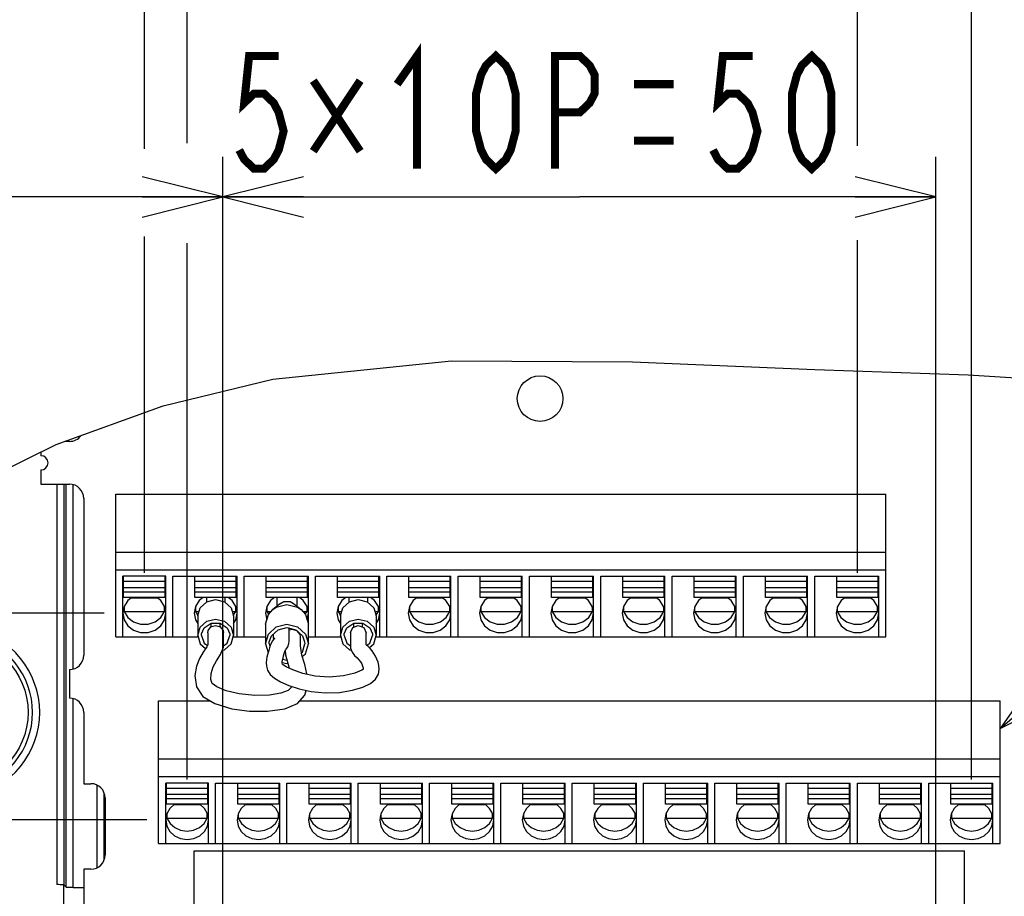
# Model space of a CAD drawing. Extents: x 28 to 410, y 33 to 287.
# Tile 29 of 35: x 254 to 279, y 96 to 118. Entities that reach past the tile are written whole.
import ezdxf

# ---------------------------------------------------------------- set-up
doc = ezdxf.new("R2010")
doc.units = 0
doc.header["$LTSCALE"] = 23.1
doc.layers.get('0').update_dxf_attribs({"linetype": 'CONTINUOUS'})
doc.layers.add('ALL_DIM', color=7, linetype='CONTINUOUS')
doc.layers.add('ALL_NOTE', color=7, linetype='CONTINUOUS')
doc.dimstyles.get("Standard").update_dxf_attribs({"dimtxt": 2.5, "dimasz": 2.5, "dimexe": 1.25, "dimexo": 0.625, "dimtad": 1, "dimcen": 2.5, "dimazin": 3, "dimtfac": 1, "dimtmove": 0, "dimatfit": 3})

# ---------------------------------------------------------------- blocks, each defined once
blk = doc.blocks.new('_OPEN')
at = {"color": 0, "linetype": 'BYBLOCK'}
for p, q in [((0, 0), (-1, 0.25)), ((-1, -0.25), (0, 0)), ((-1, 0), (0, 0))]:
    blk.add_line(p, q, dxfattribs=at)
blk = doc.blocks.new('*D28')
at = {"layer": 'ALL_DIM', "color": 2, "linetype": 'CONTINUOUS'}
for p, q in [((175.206, 98.338), (175.206, 103.338)), ((175.206, 103.338), (175.206, 96.48)), ((257.562, 98.338), (174.206, 98.338)), ((175.206, 82.913), (175.206, 96.48)), ((258.447, 94.621), (174.206, 94.621)), ((175.206, 94.621), (175.206, 82.913))]:
    blk.add_line(p, q, dxfattribs=at)
at = {"layer": 'ALL_DIM', "color": 2, "linetype": 'CONTINUOUS', "xscale": 2, "yscale": 2, "zscale": 2}
for p, rotation in [((175.206, 98.338), 270), ((175.206, 94.621), 90)]:
    blk.add_blockref('_OPEN', p, dxfattribs=dict(at, rotation=rotation))
blk = doc.blocks.new('*D29')
at = {"layer": 'ALL_DIM', "color": 2, "linetype": 'CONTINUOUS'}
for p, q in [((256.5, 103.471), (168.18, 103.471)), ((169.18, 103.471), (169.18, 99.046)), ((169.18, 94.621), (169.18, 99.046)), ((258.447, 94.621), (168.18, 94.621))]:
    blk.add_line(p, q, dxfattribs=at)
at = {"layer": 'ALL_DIM', "color": 2, "linetype": 'CONTINUOUS', "xscale": 2, "yscale": 2, "zscale": 2}
for p, rotation in [((169.18, 103.471), 90), ((169.18, 94.621), 270)]:
    blk.add_blockref('_OPEN', p, dxfattribs=dict(at, rotation=rotation))
blk = doc.blocks.new('*D30')
at = {"layer": 'ALL_DIM', "color": 2, "linetype": 'CONTINUOUS'}
for p, q in [((198.01, 59.458), (198.01, 131.194)), ((283.95, 95.621), (283.95, 131.194)), ((198.01, 130.194), (240.98, 130.194)), ((283.95, 130.194), (240.98, 130.194))]:
    blk.add_line(p, q, dxfattribs=at)
at = {"layer": 'ALL_DIM', "color": 2, "linetype": 'CONTINUOUS', "xscale": 2, "yscale": 2, "zscale": 2, "rotation": 180}
blk.add_blockref('_OPEN', (198.01, 130.194), dxfattribs=at)
at = {"layer": 'ALL_DIM', "color": 2, "linetype": 'CONTINUOUS', "xscale": 2, "yscale": 2, "zscale": 2}
blk.add_blockref('_OPEN', (283.95, 130.194), dxfattribs=at)
blk = doc.blocks.new('*D31')
at = {"layer": 'ALL_DIM', "color": 2, "linetype": 'CONTINUOUS'}
for p, q in [((198.01, 59.458), (198.01, 136.373)), ((283.051, 131.286), (283.051, 136.373)), ((198.01, 135.373), (240.531, 135.373)), ((283.051, 135.373), (240.531, 135.373)), ((283.051, 99.218), (283.051, 128.945))]:
    blk.add_line(p, q, dxfattribs=at)
at = {"layer": 'ALL_DIM', "color": 2, "linetype": 'CONTINUOUS', "xscale": 2, "yscale": 2, "zscale": 2, "rotation": 180}
blk.add_blockref('_OPEN', (198.01, 135.373), dxfattribs=at)
at = {"layer": 'ALL_DIM', "color": 2, "linetype": 'CONTINUOUS', "xscale": 2, "yscale": 2, "zscale": 2}
blk.add_blockref('_OPEN', (283.051, 135.373), dxfattribs=at)
blk = doc.blocks.new('*D32')
at = {"layer": 'ALL_DIM', "color": 2, "linetype": 'CONTINUOUS'}
for p, q in [((283.051, 131.232), (283.051, 136.373)), ((286.591, 99.218), (286.591, 136.373)), ((283.051, 135.373), (278.051, 135.373)), ((278.051, 135.373), (284.821, 135.373)), ((306.657, 135.373), (284.821, 135.373)), ((286.591, 135.373), (306.657, 135.373)), ((283.051, 99.218), (283.051, 128.999))]:
    blk.add_line(p, q, dxfattribs=at)
at = {"layer": 'ALL_DIM', "color": 2, "linetype": 'CONTINUOUS', "xscale": 2, "yscale": 2, "zscale": 2}
blk.add_blockref('_OPEN', (283.051, 135.373), dxfattribs=at)
at = {"layer": 'ALL_DIM', "color": 2, "linetype": 'CONTINUOUS', "xscale": 2, "yscale": 2, "zscale": 2, "rotation": 180}
blk.add_blockref('_OPEN', (286.591, 135.373), dxfattribs=at)
blk = doc.blocks.new('*D34')
at = {"layer": 'ALL_DIM', "color": 2, "linetype": 'CONTINUOUS'}
for p, q in [((257.5, 120.552), (257.5, 125.912)), ((275.2, 115.074), (275.2, 125.912)), ((257.5, 124.912), (266.35, 124.912)), ((275.2, 124.912), (266.35, 124.912)), ((257.5, 115.207), (257.5, 118.374)), ((257.5, 104.471), (257.5, 112.825)), ((275.2, 104.471), (275.2, 112.726))]:
    blk.add_line(p, q, dxfattribs=at)
at = {"layer": 'ALL_DIM', "color": 2, "linetype": 'CONTINUOUS', "xscale": 2, "yscale": 2, "zscale": 2, "rotation": 180}
blk.add_blockref('_OPEN', (257.5, 124.912), dxfattribs=at)
at = {"layer": 'ALL_DIM', "color": 2, "linetype": 'CONTINUOUS', "xscale": 2, "yscale": 2, "zscale": 2}
blk.add_blockref('_OPEN', (275.2, 124.912), dxfattribs=at)
blk = doc.blocks.new('*D35')
at = {"layer": 'ALL_DIM', "color": 2, "linetype": 'CONTINUOUS'}
for p, q in [((258.562, 115.216), (258.562, 120.395)), ((278.032, 99.338), (278.032, 120.395)), ((258.562, 119.395), (268.297, 119.395)), ((278.032, 119.395), (268.297, 119.395)), ((258.562, 99.338), (258.562, 112.656))]:
    blk.add_line(p, q, dxfattribs=at)
at = {"layer": 'ALL_DIM', "color": 2, "linetype": 'CONTINUOUS', "xscale": 2, "yscale": 2, "zscale": 2, "rotation": 180}
blk.add_blockref('_OPEN', (258.562, 119.395), dxfattribs=at)
at = {"layer": 'ALL_DIM', "color": 2, "linetype": 'CONTINUOUS', "xscale": 2, "yscale": 2, "zscale": 2}
blk.add_blockref('_OPEN', (278.032, 119.395), dxfattribs=at)
blk = doc.blocks.new('*D36')
at = {"layer": 'ALL_DIM', "color": 2, "linetype": 'CONTINUOUS'}
for p, q in [((259.447, 95.621), (259.447, 114.802)), ((277.147, 95.621), (277.147, 114.802)), ((259.447, 113.802), (268.297, 113.802)), ((277.147, 113.802), (268.297, 113.802))]:
    blk.add_line(p, q, dxfattribs=at)
at = {"layer": 'ALL_DIM', "color": 2, "linetype": 'CONTINUOUS', "xscale": 2, "yscale": 2, "zscale": 2, "rotation": 180}
blk.add_blockref('_OPEN', (259.447, 113.802), dxfattribs=at)
at = {"layer": 'ALL_DIM', "color": 2, "linetype": 'CONTINUOUS', "xscale": 2, "yscale": 2, "zscale": 2}
blk.add_blockref('_OPEN', (277.147, 113.802), dxfattribs=at)
blk = doc.blocks.new('*D37')
at = {"layer": 'ALL_DIM', "color": 2, "linetype": 'CONTINUOUS'}
for p, q in [((198.01, 59.458), (198.01, 114.802)), ((259.447, 95.621), (259.447, 114.802)), ((198.01, 113.802), (228.728, 113.802)), ((259.447, 113.802), (228.728, 113.802))]:
    blk.add_line(p, q, dxfattribs=at)
at = {"layer": 'ALL_DIM', "color": 2, "linetype": 'CONTINUOUS', "xscale": 2, "yscale": 2, "zscale": 2, "rotation": 180}
blk.add_blockref('_OPEN', (198.01, 113.802), dxfattribs=at)
at = {"layer": 'ALL_DIM', "color": 2, "linetype": 'CONTINUOUS', "xscale": 2, "yscale": 2, "zscale": 2}
blk.add_blockref('_OPEN', (259.447, 113.802), dxfattribs=at)
blk = doc.blocks.new('*D38')
at = {"layer": 'ALL_DIM', "color": 2, "linetype": 'CONTINUOUS'}
for p, q in [((198.01, 59.458), (198.01, 120.395)), ((258.562, 115.134), (258.562, 120.395)), ((198.01, 119.395), (228.286, 119.395)), ((258.562, 119.395), (228.286, 119.395)), ((258.562, 99.338), (258.562, 112.656))]:
    blk.add_line(p, q, dxfattribs=at)
at = {"layer": 'ALL_DIM', "color": 2, "linetype": 'CONTINUOUS', "xscale": 2, "yscale": 2, "zscale": 2, "rotation": 180}
blk.add_blockref('_OPEN', (198.01, 119.395), dxfattribs=at)
at = {"layer": 'ALL_DIM', "color": 2, "linetype": 'CONTINUOUS', "xscale": 2, "yscale": 2, "zscale": 2}
blk.add_blockref('_OPEN', (258.562, 119.395), dxfattribs=at)
blk = doc.blocks.new('*D39')
at = {"layer": 'ALL_DIM', "color": 2, "linetype": 'CONTINUOUS'}
for p, q in [((198.01, 59.458), (198.01, 125.912)), ((257.5, 120.498), (257.5, 125.912)), ((198.01, 124.912), (227.755, 124.912)), ((257.5, 124.912), (227.755, 124.912)), ((257.5, 114.995), (257.5, 118.401)), ((257.5, 104.471), (257.5, 112.782))]:
    blk.add_line(p, q, dxfattribs=at)
at = {"layer": 'ALL_DIM', "color": 2, "linetype": 'CONTINUOUS', "xscale": 2, "yscale": 2, "zscale": 2, "rotation": 180}
blk.add_blockref('_OPEN', (198.01, 124.912), dxfattribs=at)
at = {"layer": 'ALL_DIM', "color": 2, "linetype": 'CONTINUOUS', "xscale": 2, "yscale": 2, "zscale": 2}
blk.add_blockref('_OPEN', (257.5, 124.912), dxfattribs=at)

msp = doc.modelspace()

# ---------------------------------------------------------------- linework, layer by layer
at = {"color": 7, "linetype": 'CONTINUOUS'}
for p, q in [((260.687, 109.28), (265.12, 109.738)), ((265.12, 109.738), (269.618, 109.713)), ((269.618, 109.713), (274.142, 109.52)), ((274.142, 109.52), (277.946, 109.391)), ((257.963, 108.621), (260.687, 109.28)), ((277.946, 109.391), (281.718, 109.145)), ((255.31, 107.657), (257.963, 108.621)), ((252.759, 106.397), (255.31, 107.657)), ((255.641, 107.734), (255.524, 107.734)), ((254.933, 107.471), (254.933, 107.38)), ((254.933, 107.026), (254.933, 106.672)), ((254.933, 106.672), (255.641, 106.672)), ((255.325, 106.672), (255.325, 96.732)), ((255.501, 106.672), (255.501, 96.723)), ((255.558, 96.666), (255.558, 106.672)), ((255.735, 102.083), (255.735, 106.66)), ((255.995, 106.318), (255.995, 102.424)), ((256.792, 102.885), (256.792, 106.425)), ((256.792, 106.425), (275.908, 106.425)), ((275.908, 102.885), (275.908, 106.425)), ((256.792, 104.985), (275.908, 104.985)), ((256.792, 104.548), (275.908, 104.548)), ((256.969, 102.885), (256.969, 104.386)), ((258.031, 104.386), (256.969, 104.386)), ((256.986, 103.862), (256.986, 104.383)), ((258.013, 103.862), (258.013, 104.383)), ((258.031, 102.885), (258.031, 104.386)), ((258.208, 102.885), (258.208, 104.386)), ((258.208, 104.386), (259.801, 104.386)), ((258.756, 103.862), (258.756, 104.383)), ((259.783, 103.862), (259.783, 104.383)), ((259.801, 102.885), (259.801, 104.386)), ((259.978, 102.885), (259.978, 104.386)), ((259.978, 104.386), (261.571, 104.386)), ((260.526, 103.862), (260.526, 104.383)), ((261.553, 103.862), (261.553, 104.383)), ((261.571, 102.709), (261.571, 104.386)), ((261.748, 102.885), (261.748, 104.386)), ((261.748, 104.386), (263.341, 104.386)), ((262.296, 103.862), (262.296, 104.383)), ((263.323, 103.862), (263.323, 104.383)), ((263.341, 102.885), (263.341, 104.386)), ((263.518, 102.885), (263.518, 104.386)), ((263.518, 104.386), (265.111, 104.386)), ((264.066, 103.862), (264.066, 104.383)), ((265.093, 103.862), (265.093, 104.383)), ((265.111, 102.885), (265.111, 104.386)), ((265.288, 102.885), (265.288, 104.386)), ((265.288, 104.386), (266.881, 104.386)), ((265.836, 103.862), (265.836, 104.383)), ((266.863, 103.862), (266.863, 104.383)), ((266.881, 102.885), (266.881, 104.386)), ((267.058, 102.885), (267.058, 104.386)), ((267.058, 104.386), (268.651, 104.386)), ((267.606, 103.862), (267.606, 104.383)), ((268.633, 103.862), (268.633, 104.383)), ((268.651, 102.885), (268.651, 104.386)), ((268.828, 102.885), (268.828, 104.386)), ((268.828, 104.386), (270.421, 104.386)), ((269.376, 103.862), (269.376, 104.383)), ((270.403, 103.862), (270.403, 104.383)), ((270.421, 102.885), (270.421, 104.386)), ((270.598, 102.885), (270.598, 104.386)), ((270.598, 104.386), (272.191, 104.386)), ((271.146, 103.862), (271.146, 104.383)), ((272.173, 103.862), (272.173, 104.383)), ((272.191, 102.885), (272.191, 104.386)), ((272.368, 102.885), (272.368, 104.386)), ((272.368, 104.386), (273.961, 104.386)), ((272.916, 103.862), (272.916, 104.383)), ((273.943, 103.862), (273.943, 104.383)), ((273.961, 102.885), (273.961, 104.386)), ((274.138, 102.885), (274.138, 104.386)), ((274.138, 104.386), (275.731, 104.386)), ((274.686, 103.862), (274.686, 104.383)), ((275.713, 103.862), (275.713, 104.383)), ((275.731, 102.885), (275.731, 104.386)), ((258.013, 104.253), (256.986, 104.253)), ((259.783, 104.253), (258.756, 104.253)), ((261.553, 104.253), (260.526, 104.253)), ((263.323, 104.253), (262.296, 104.253)), ((265.093, 104.253), (264.066, 104.253)), ((266.863, 104.253), (265.836, 104.253)), ((268.633, 104.253), (267.606, 104.253)), ((270.403, 104.253), (269.376, 104.253)), ((272.173, 104.253), (271.146, 104.253)), ((273.943, 104.253), (272.916, 104.253)), ((275.713, 104.253), (274.686, 104.253)), ((258.013, 104.103), (256.986, 104.103)), ((258.013, 103.992), (256.986, 103.992)), ((259.783, 104.103), (258.756, 104.103)), ((259.783, 103.992), (258.756, 103.992)), ((261.553, 104.103), (260.526, 104.103)), ((261.553, 103.992), (260.526, 103.992)), ((263.323, 104.103), (262.296, 104.103)), ((263.323, 103.992), (262.296, 103.992)), ((265.093, 104.103), (264.066, 104.103)), ((265.093, 103.992), (264.066, 103.992)), ((266.863, 104.103), (265.836, 104.103)), ((266.863, 103.992), (265.836, 103.992)), ((268.633, 104.103), (267.606, 104.103)), ((268.633, 103.992), (267.606, 103.992)), ((270.403, 104.103), (269.376, 104.103)), ((270.403, 103.992), (269.376, 103.992)), ((272.173, 104.103), (271.146, 104.103)), ((272.173, 103.992), (271.146, 103.992)), ((273.943, 104.103), (272.916, 104.103)), ((273.943, 103.992), (272.916, 103.992)), ((275.713, 104.103), (274.686, 104.103)), ((275.713, 103.992), (274.686, 103.992)), ((258.013, 103.862), (256.986, 103.862)), ((256.999, 103.629), (256.999, 103.516)), ((257.833, 103.842), (257.166, 103.842)), ((258, 103.516), (258, 103.629)), ((259.783, 103.862), (258.756, 103.862)), ((258.769, 103.629), (258.769, 103.516)), ((259.039, 103.842), (259.039, 103.746)), ((259.5, 103.842), (259.5, 103.746)), ((259.77, 103.516), (259.77, 103.629)), ((261.553, 103.862), (260.526, 103.862)), ((260.539, 103.629), (260.539, 103.516)), ((260.876, 103.712), (260.69, 103.561)), ((260.792, 103.842), (260.792, 103.644)), ((261.116, 103.757), (261.203, 103.712)), ((261.203, 103.712), (261.39, 103.561)), ((261.287, 103.842), (261.287, 103.644)), ((261.54, 103.516), (261.54, 103.629)), ((263.323, 103.862), (262.296, 103.862)), ((262.309, 103.629), (262.309, 103.516)), ((262.579, 103.842), (262.579, 103.746)), ((263.04, 103.842), (263.04, 103.746)), ((263.31, 103.516), (263.31, 103.629)), ((265.093, 103.862), (264.066, 103.862)), ((264.079, 103.629), (264.079, 103.516)), ((264.913, 103.842), (264.246, 103.842)), ((265.08, 103.516), (265.08, 103.629)), ((266.863, 103.862), (265.836, 103.862)), ((265.849, 103.629), (265.849, 103.516)), ((266.683, 103.842), (266.016, 103.842)), ((266.85, 103.516), (266.85, 103.629)), ((268.633, 103.862), (267.606, 103.862)), ((267.619, 103.629), (267.619, 103.516)), ((268.453, 103.842), (267.786, 103.842)), ((268.62, 103.516), (268.62, 103.629)), ((270.403, 103.862), (269.376, 103.862)), ((269.389, 103.629), (269.389, 103.516)), ((270.223, 103.842), (269.556, 103.842)), ((270.39, 103.516), (270.39, 103.629)), ((272.173, 103.862), (271.146, 103.862)), ((271.159, 103.629), (271.159, 103.516)), ((271.993, 103.842), (271.326, 103.842)), ((272.16, 103.516), (272.16, 103.629)), ((273.943, 103.862), (272.916, 103.862)), ((272.929, 103.629), (272.929, 103.516)), ((273.763, 103.842), (273.096, 103.842)), ((273.93, 103.516), (273.93, 103.629)), ((275.713, 103.862), (274.686, 103.862)), ((274.699, 103.629), (274.699, 103.516)), ((275.533, 103.842), (274.866, 103.842)), ((275.7, 103.516), (275.7, 103.629)), ((256.986, 103.562), (256.999, 103.516)), ((256.999, 103.516), (258, 103.516)), ((257.909, 103.367), (258, 103.516)), ((258, 103.516), (258.013, 103.562)), ((258.756, 103.562), (258.769, 103.516)), ((258.769, 103.516), (258.86, 103.516)), ((258.769, 103.516), (258.831, 103.415)), ((258.827, 103.402), (258.827, 102.917)), ((259.679, 103.516), (259.77, 103.516)), ((259.708, 103.415), (259.77, 103.516)), ((259.712, 103.402), (259.712, 102.917)), ((259.77, 103.516), (259.783, 103.562)), ((260.509, 103.471), (260.541, 103.304)), ((260.526, 103.562), (260.539, 103.516)), ((260.539, 103.516), (260.649, 103.516)), ((260.539, 103.516), (260.584, 103.443)), ((261.43, 103.516), (261.54, 103.516)), ((261.495, 103.443), (261.54, 103.516)), ((261.539, 103.304), (261.571, 103.471)), ((261.54, 103.516), (261.553, 103.562)), ((262.296, 103.562), (262.309, 103.516)), ((262.309, 103.516), (262.4, 103.516)), ((262.309, 103.516), (262.371, 103.415)), ((262.367, 103.402), (262.367, 102.917)), ((263.219, 103.516), (263.31, 103.516)), ((263.248, 103.415), (263.31, 103.516)), ((263.252, 103.402), (263.252, 102.917)), ((263.31, 103.516), (263.323, 103.562)), ((264.066, 103.562), (264.079, 103.516)), ((264.079, 103.516), (265.08, 103.516)), ((264.989, 103.367), (265.08, 103.516)), ((265.08, 103.516), (265.093, 103.562)), ((265.836, 103.562), (265.849, 103.516)), ((265.849, 103.516), (266.85, 103.516)), ((266.759, 103.367), (266.85, 103.516)), ((266.85, 103.516), (266.863, 103.562)), ((267.606, 103.562), (267.619, 103.516)), ((267.619, 103.516), (268.62, 103.516)), ((268.529, 103.367), (268.62, 103.516)), ((268.62, 103.516), (268.633, 103.562)), ((269.376, 103.562), (269.389, 103.516)), ((269.389, 103.516), (270.39, 103.516)), ((270.299, 103.367), (270.39, 103.516)), ((270.39, 103.516), (270.403, 103.562)), ((271.146, 103.562), (271.159, 103.516)), ((271.159, 103.516), (272.16, 103.516)), ((272.069, 103.367), (272.16, 103.516)), ((272.16, 103.516), (272.173, 103.562)), ((272.916, 103.562), (272.929, 103.516)), ((272.929, 103.516), (273.93, 103.516)), ((273.839, 103.367), (273.93, 103.516)), ((273.93, 103.516), (273.943, 103.562)), ((274.686, 103.562), (274.699, 103.516)), ((274.699, 103.516), (275.7, 103.516)), ((275.609, 103.367), (275.7, 103.516)), ((275.7, 103.516), (275.713, 103.562)), ((259.154, 103.222), (259.162, 103.217)), ((259.162, 103.134), (259.162, 103.226)), ((259.27, 103.167), (259.385, 103.132)), ((259.378, 103.135), (259.378, 103.226)), ((259.378, 103.217), (259.385, 103.222)), ((260.509, 103.194), (260.509, 102.709)), ((262.694, 103.222), (262.702, 103.217)), ((262.702, 103.126), (262.702, 103.226)), ((262.81, 103.167), (262.949, 103.113)), ((262.918, 103.125), (262.918, 103.226)), ((262.918, 103.217), (262.925, 103.222)), ((258.916, 102.917), (258.92, 102.96)), ((259.074, 102.984), (259.083, 103.042)), ((259.619, 102.96), (259.624, 102.917)), ((260.509, 102.709), (260.58, 102.953)), ((260.602, 102.762), (260.656, 102.912)), ((261.04, 103.116), (261.261, 103.061)), ((261.094, 103.078), (261.089, 103.104)), ((261.133, 103.061), (261.091, 103.047)), ((261.092, 103.085), (261.1, 103.101)), ((261.094, 103.045), (261.094, 103.078)), ((261.181, 103.067), (261.133, 103.061)), ((261.287, 103.036), (261.181, 103.067)), ((261.261, 103.061), (261.423, 102.912)), ((261.289, 103.036), (261.289, 103.043)), ((261.368, 102.944), (261.297, 103.034)), ((261.377, 102.892), (261.368, 102.944)), ((261.423, 102.912), (261.477, 102.762)), ((262.456, 102.917), (262.46, 102.96)), ((262.949, 103.113), (263.006, 102.984)), ((263.159, 102.96), (263.164, 102.917)), ((256.792, 102.885), (258.827, 102.885)), ((259.712, 102.885), (260.509, 102.885)), ((260.509, 102.709), (260.571, 102.493)), ((260.597, 102.709), (260.602, 102.762)), ((260.597, 102.709), (260.616, 102.645)), ((260.701, 102.886), (260.702, 102.812)), ((261.477, 102.762), (261.482, 102.709)), ((261.571, 102.885), (262.367, 102.885)), ((263.252, 102.885), (275.908, 102.885)), ((261.003, 102.562), (261.018, 102.576)), ((260.931, 102.2), (260.919, 102.213)), ((255.641, 102.07), (255.641, 101.362)), ((262.93, 102.113), (262.933, 102.086)), ((261.487, 101.436), (261.517, 101.553)), ((255.735, 96.658), (255.735, 101.35)), ((257.854, 97.752), (257.854, 101.292)), ((257.854, 101.292), (259.138, 101.292)), ((261.354, 101.292), (278.74, 101.292)), ((278.74, 97.752), (278.74, 101.292)), ((255.995, 101.008), (255.995, 99.238)), ((257.854, 99.852), (278.74, 99.852)), ((255.995, 99.238), (256.172, 99.238)), ((257.854, 99.415), (278.74, 99.415)), ((258.031, 97.752), (258.031, 99.253)), ((259.093, 99.253), (258.031, 99.253)), ((258.048, 98.729), (258.048, 99.25)), ((259.075, 98.729), (259.075, 99.25)), ((259.093, 97.752), (259.093, 99.253)), ((259.27, 97.752), (259.27, 99.253)), ((259.27, 99.253), (260.863, 99.253)), ((259.818, 98.729), (259.818, 99.25)), ((260.845, 98.729), (260.845, 99.25)), ((260.863, 97.752), (260.863, 99.253)), ((261.04, 97.752), (261.04, 99.253)), ((261.04, 99.253), (262.633, 99.253)), ((261.588, 98.729), (261.588, 99.25)), ((262.615, 98.729), (262.615, 99.25)), ((262.633, 97.752), (262.633, 99.253)), ((262.81, 97.752), (262.81, 99.253)), ((262.81, 99.253), (264.403, 99.253)), ((263.358, 98.729), (263.358, 99.25)), ((264.385, 98.729), (264.385, 99.25)), ((264.403, 97.752), (264.403, 99.253)), ((264.58, 97.752), (264.58, 99.253)), ((264.58, 99.253), (266.173, 99.253)), ((265.128, 98.729), (265.128, 99.25)), ((266.155, 98.729), (266.155, 99.25)), ((266.173, 97.752), (266.173, 99.253)), ((266.35, 97.752), (266.35, 99.253)), ((266.35, 99.253), (267.943, 99.253)), ((266.898, 98.729), (266.898, 99.25)), ((267.925, 98.729), (267.925, 99.25)), ((267.943, 97.752), (267.943, 99.253)), ((268.12, 97.752), (268.12, 99.253)), ((268.12, 99.253), (269.713, 99.253)), ((268.668, 98.729), (268.668, 99.25)), ((269.695, 98.729), (269.695, 99.25)), ((269.713, 97.752), (269.713, 99.253)), ((269.89, 97.752), (269.89, 99.253)), ((269.89, 99.253), (271.483, 99.253)), ((270.438, 98.729), (270.438, 99.25)), ((271.465, 98.729), (271.465, 99.25)), ((271.483, 97.752), (271.483, 99.253)), ((271.66, 97.752), (271.66, 99.253)), ((271.66, 99.253), (273.253, 99.253)), ((272.208, 98.729), (272.208, 99.25)), ((273.235, 98.729), (273.235, 99.25)), ((273.253, 97.752), (273.253, 99.253)), ((273.43, 97.752), (273.43, 99.253)), ((273.43, 99.253), (275.023, 99.253)), ((273.978, 98.729), (273.978, 99.25)), ((275.005, 98.729), (275.005, 99.25)), ((275.023, 97.752), (275.023, 99.253)), ((275.2, 97.752), (275.2, 99.253)), ((275.2, 99.253), (276.793, 99.253)), ((275.748, 98.729), (275.748, 99.25)), ((276.775, 98.729), (276.775, 99.25)), ((276.793, 97.752), (276.793, 99.253)), ((276.97, 97.752), (276.97, 99.253)), ((276.97, 99.253), (278.563, 99.253)), ((277.518, 98.729), (277.518, 99.25)), ((278.545, 98.729), (278.545, 99.25)), ((278.563, 97.752), (278.563, 99.253)), ((256.327, 97.153), (256.327, 99.2)), ((256.504, 97.354), (256.504, 98.999)), ((259.075, 99.12), (258.048, 99.12)), ((260.845, 99.12), (259.818, 99.12)), ((262.615, 99.12), (261.588, 99.12)), ((264.385, 99.12), (263.358, 99.12)), ((266.155, 99.12), (265.128, 99.12)), ((267.925, 99.12), (266.898, 99.12)), ((269.695, 99.12), (268.668, 99.12)), ((271.465, 99.12), (270.438, 99.12)), ((273.235, 99.12), (272.208, 99.12)), ((275.005, 99.12), (273.978, 99.12)), ((276.775, 99.12), (275.748, 99.12)), ((278.545, 99.12), (277.518, 99.12)), ((256.526, 98.884), (256.526, 97.468)), ((259.075, 98.97), (258.048, 98.97)), ((259.075, 98.859), (258.048, 98.859)), ((260.845, 98.97), (259.818, 98.97)), ((260.845, 98.859), (259.818, 98.859)), ((262.615, 98.97), (261.588, 98.97)), ((262.615, 98.859), (261.588, 98.859)), ((264.385, 98.97), (263.358, 98.97)), ((264.385, 98.859), (263.358, 98.859)), ((266.155, 98.97), (265.128, 98.97)), ((266.155, 98.859), (265.128, 98.859)), ((267.925, 98.97), (266.898, 98.97)), ((267.925, 98.859), (266.898, 98.859)), ((269.695, 98.97), (268.668, 98.97)), ((269.695, 98.859), (268.668, 98.859)), ((271.465, 98.97), (270.438, 98.97)), ((271.465, 98.859), (270.438, 98.859)), ((273.235, 98.97), (272.208, 98.97)), ((273.235, 98.859), (272.208, 98.859)), ((275.005, 98.97), (273.978, 98.97)), ((275.005, 98.859), (273.978, 98.859)), ((276.775, 98.97), (275.748, 98.97)), ((276.775, 98.859), (275.748, 98.859)), ((278.545, 98.97), (277.518, 98.97)), ((278.545, 98.859), (277.518, 98.859)), ((259.075, 98.729), (258.048, 98.729)), ((258.061, 98.497), (258.061, 98.383)), ((258.9, 98.709), (258.223, 98.709)), ((259.062, 98.383), (259.062, 98.497)), ((260.845, 98.729), (259.818, 98.729)), ((259.831, 98.497), (259.831, 98.383)), ((260.67, 98.709), (259.993, 98.709)), ((260.832, 98.383), (260.832, 98.497)), ((262.615, 98.729), (261.588, 98.729)), ((261.601, 98.497), (261.601, 98.383)), ((262.44, 98.709), (261.763, 98.709)), ((262.602, 98.383), (262.602, 98.497)), ((264.385, 98.729), (263.358, 98.729)), ((263.371, 98.497), (263.371, 98.383)), ((264.21, 98.709), (263.533, 98.709)), ((264.372, 98.383), (264.372, 98.497)), ((266.155, 98.729), (265.128, 98.729)), ((265.141, 98.497), (265.141, 98.383)), ((265.98, 98.709), (265.303, 98.709)), ((266.142, 98.383), (266.142, 98.497)), ((267.925, 98.729), (266.898, 98.729)), ((266.911, 98.497), (266.911, 98.383)), ((267.75, 98.709), (267.073, 98.709)), ((267.912, 98.383), (267.912, 98.497)), ((269.695, 98.729), (268.668, 98.729)), ((268.681, 98.497), (268.681, 98.383)), ((269.52, 98.709), (268.843, 98.709)), ((269.682, 98.383), (269.682, 98.497)), ((271.465, 98.729), (270.438, 98.729)), ((270.451, 98.497), (270.451, 98.383)), ((271.29, 98.709), (270.613, 98.709)), ((271.452, 98.383), (271.452, 98.497)), ((273.235, 98.729), (272.208, 98.729)), ((272.221, 98.497), (272.221, 98.383)), ((273.06, 98.709), (272.383, 98.709)), ((273.222, 98.383), (273.222, 98.497)), ((275.005, 98.729), (273.978, 98.729)), ((273.991, 98.497), (273.991, 98.383)), ((274.83, 98.709), (274.153, 98.709)), ((274.992, 98.383), (274.992, 98.497)), ((276.775, 98.729), (275.748, 98.729)), ((275.761, 98.497), (275.761, 98.383)), ((276.6, 98.709), (275.923, 98.709)), ((276.762, 98.383), (276.762, 98.497)), ((278.545, 98.729), (277.518, 98.729)), ((277.531, 98.497), (277.531, 98.383)), ((278.37, 98.709), (277.693, 98.709)), ((278.532, 98.383), (278.532, 98.497)), ((258.047, 98.433), (258.061, 98.383)), ((258.061, 98.383), (259.062, 98.383)), ((258.985, 98.251), (259.062, 98.383)), ((259.062, 98.383), (259.076, 98.433)), ((259.817, 98.433), (259.831, 98.383)), ((259.831, 98.383), (260.832, 98.383)), ((260.755, 98.251), (260.832, 98.383)), ((260.832, 98.383), (260.846, 98.433)), ((261.587, 98.433), (261.601, 98.383)), ((261.601, 98.383), (262.602, 98.383)), ((262.525, 98.251), (262.602, 98.383)), ((262.602, 98.383), (262.616, 98.433)), ((263.357, 98.433), (263.371, 98.383)), ((263.371, 98.383), (264.372, 98.383)), ((264.295, 98.251), (264.372, 98.383)), ((264.372, 98.383), (264.386, 98.433)), ((265.127, 98.433), (265.141, 98.383)), ((265.141, 98.383), (266.142, 98.383)), ((266.065, 98.251), (266.142, 98.383)), ((266.142, 98.383), (266.156, 98.433)), ((266.897, 98.433), (266.911, 98.383)), ((266.911, 98.383), (267.912, 98.383)), ((267.835, 98.251), (267.912, 98.383)), ((267.912, 98.383), (267.926, 98.433)), ((268.667, 98.433), (268.681, 98.383)), ((268.681, 98.383), (269.682, 98.383)), ((269.605, 98.251), (269.682, 98.383)), ((269.682, 98.383), (269.696, 98.433)), ((270.437, 98.433), (270.451, 98.383)), ((270.451, 98.383), (271.452, 98.383)), ((271.375, 98.251), (271.452, 98.383)), ((271.452, 98.383), (271.466, 98.433)), ((272.207, 98.433), (272.221, 98.383)), ((272.221, 98.383), (273.222, 98.383)), ((273.145, 98.251), (273.222, 98.383)), ((273.222, 98.383), (273.236, 98.433)), ((273.977, 98.433), (273.991, 98.383)), ((273.991, 98.383), (274.992, 98.383)), ((274.915, 98.251), (274.992, 98.383)), ((274.992, 98.383), (275.006, 98.433)), ((275.747, 98.433), (275.761, 98.383)), ((275.761, 98.383), (276.762, 98.383)), ((276.685, 98.251), (276.762, 98.383)), ((276.762, 98.383), (276.776, 98.433)), ((277.517, 98.433), (277.531, 98.383)), ((277.531, 98.383), (278.532, 98.383)), ((278.455, 98.251), (278.532, 98.383)), ((278.532, 98.383), (278.546, 98.433)), ((257.854, 97.752), (278.74, 97.752)), ((258.739, 94.035), (258.739, 97.575)), ((258.739, 97.575), (277.855, 97.575)), ((277.855, 94.035), (277.855, 97.575)), ((255.995, 97.114), (255.995, 96.003)), ((256.172, 97.114), (255.995, 97.114)), ((255.493, 96.723), (255.493, 96.226)), ((255.501, 96.723), (255.558, 96.666)), ((255.735, 96.658), (255.995, 96.658))]:
    msp.add_line(p, q, dxfattribs=at)
for points in [[(257.192, 103.862), (257.093, 103.785), (257.001, 103.638), (256.969, 103.471)], [(258.031, 103.471), (257.999, 103.638), (257.906, 103.785), (257.807, 103.862)], [(258.962, 103.862), (258.863, 103.785), (258.771, 103.638), (258.739, 103.471)], [(258.827, 103.402), (258.886, 103.605), (259.048, 103.754), (259.27, 103.809), (259.491, 103.754), (259.653, 103.605), (259.712, 103.402)], [(259.801, 103.471), (259.769, 103.638), (259.676, 103.785), (259.577, 103.862)], [(260.732, 103.862), (260.633, 103.785), (260.541, 103.638), (260.509, 103.471)], [(260.69, 103.561), (260.774, 103.617), (261.04, 103.682), (261.305, 103.617), (261.39, 103.561)], [(260.876, 103.712), (260.963, 103.757), (261.116, 103.757)], [(261.571, 103.471), (261.539, 103.638), (261.446, 103.785), (261.347, 103.862)], [(262.502, 103.862), (262.403, 103.785), (262.311, 103.638), (262.279, 103.471)], [(262.367, 103.402), (262.426, 103.605), (262.588, 103.754), (262.81, 103.809), (263.031, 103.754), (263.193, 103.605), (263.252, 103.402)], [(263.341, 103.471), (263.309, 103.638), (263.216, 103.785), (263.117, 103.862)], [(264.272, 103.862), (264.173, 103.785), (264.081, 103.638), (264.049, 103.471)], [(265.111, 103.471), (265.079, 103.638), (264.986, 103.785), (264.887, 103.862)], [(266.042, 103.862), (265.943, 103.785), (265.851, 103.638), (265.819, 103.471)], [(266.881, 103.471), (266.849, 103.638), (266.756, 103.785), (266.657, 103.862)], [(267.812, 103.862), (267.713, 103.785), (267.621, 103.638), (267.589, 103.471)], [(268.651, 103.471), (268.619, 103.638), (268.526, 103.785), (268.427, 103.862)], [(269.582, 103.862), (269.483, 103.785), (269.391, 103.638), (269.359, 103.471)], [(270.421, 103.471), (270.389, 103.638), (270.296, 103.785), (270.197, 103.862)], [(271.352, 103.862), (271.253, 103.785), (271.161, 103.638), (271.129, 103.471)], [(272.191, 103.471), (272.159, 103.638), (272.066, 103.785), (271.967, 103.862)], [(273.122, 103.862), (273.023, 103.785), (272.931, 103.638), (272.899, 103.471)], [(273.961, 103.471), (273.929, 103.638), (273.836, 103.785), (273.737, 103.862)], [(274.892, 103.862), (274.793, 103.785), (274.701, 103.638), (274.669, 103.471)], [(275.731, 103.471), (275.699, 103.638), (275.606, 103.785), (275.507, 103.862)], [(256.969, 103.471), (257.001, 103.304), (257.093, 103.157), (257.234, 103.048), (257.407, 102.99), (257.592, 102.99), (257.765, 103.048), (257.906, 103.157), (257.999, 103.304), (258.031, 103.471)], [(256.999, 103.516), (257.091, 103.367), (257.232, 103.257), (257.407, 103.198), (257.592, 103.198), (257.767, 103.257), (257.909, 103.367)], [(258.739, 103.471), (258.771, 103.304), (258.827, 103.214)], [(259.712, 103.214), (259.769, 103.304), (259.801, 103.471)], [(260.509, 103.194), (260.58, 103.438), (260.69, 103.561)], [(261.39, 103.561), (261.499, 103.438), (261.571, 103.194)], [(262.279, 103.471), (262.311, 103.304), (262.367, 103.214)], [(263.252, 103.214), (263.309, 103.304), (263.341, 103.471)], [(264.049, 103.471), (264.081, 103.304), (264.173, 103.157), (264.314, 103.048), (264.487, 102.99), (264.672, 102.99), (264.845, 103.048), (264.986, 103.157), (265.079, 103.304), (265.111, 103.471)], [(264.079, 103.516), (264.171, 103.367), (264.312, 103.257), (264.487, 103.198), (264.672, 103.198), (264.847, 103.257), (264.989, 103.367)], [(265.819, 103.471), (265.851, 103.304), (265.943, 103.157), (266.084, 103.048), (266.257, 102.99), (266.442, 102.99), (266.615, 103.048), (266.756, 103.157), (266.849, 103.304), (266.881, 103.471)], [(265.849, 103.516), (265.941, 103.367), (266.082, 103.257), (266.257, 103.198), (266.442, 103.198), (266.617, 103.257), (266.759, 103.367)], [(267.589, 103.471), (267.621, 103.304), (267.713, 103.157), (267.854, 103.048), (268.027, 102.99), (268.212, 102.99), (268.385, 103.048), (268.526, 103.157), (268.619, 103.304), (268.651, 103.471)], [(267.619, 103.516), (267.711, 103.367), (267.852, 103.257), (268.027, 103.198), (268.212, 103.198), (268.387, 103.257), (268.529, 103.367)], [(269.359, 103.471), (269.391, 103.304), (269.483, 103.157), (269.624, 103.048), (269.797, 102.99), (269.982, 102.99), (270.155, 103.048), (270.296, 103.157), (270.389, 103.304), (270.421, 103.471)], [(269.389, 103.516), (269.481, 103.367), (269.622, 103.257), (269.797, 103.198), (269.982, 103.198), (270.157, 103.257), (270.299, 103.367)], [(271.129, 103.471), (271.161, 103.304), (271.253, 103.157), (271.394, 103.048), (271.567, 102.99), (271.752, 102.99), (271.925, 103.048), (272.066, 103.157), (272.159, 103.304), (272.191, 103.471)], [(271.159, 103.516), (271.251, 103.367), (271.392, 103.257), (271.567, 103.198), (271.752, 103.198), (271.927, 103.257), (272.069, 103.367)], [(272.899, 103.471), (272.931, 103.304), (273.023, 103.157), (273.164, 103.048), (273.337, 102.99), (273.522, 102.99), (273.695, 103.048), (273.836, 103.157), (273.929, 103.304), (273.961, 103.471)], [(272.929, 103.516), (273.021, 103.367), (273.162, 103.257), (273.337, 103.198), (273.522, 103.198), (273.697, 103.257), (273.839, 103.367)], [(274.669, 103.471), (274.701, 103.304), (274.793, 103.157), (274.934, 103.048), (275.107, 102.99), (275.292, 102.99), (275.465, 103.048), (275.606, 103.157), (275.699, 103.304), (275.731, 103.471)], [(274.699, 103.516), (274.791, 103.367), (274.932, 103.257), (275.107, 103.198), (275.292, 103.198), (275.467, 103.257), (275.609, 103.367)], [(258.827, 102.917), (258.886, 103.12), (259.048, 103.269), (259.27, 103.324), (259.491, 103.269), (259.653, 103.12), (259.712, 102.917)], [(258.92, 102.96), (258.983, 103.108), (259.16, 103.226), (259.379, 103.226), (259.556, 103.108), (259.619, 102.96)], [(259.083, 103.042), (259.154, 103.132), (259.27, 103.167)], [(260.58, 102.953), (260.774, 103.132), (261.04, 103.197), (261.305, 103.132), (261.499, 102.953), (261.571, 102.709)], [(262.367, 102.917), (262.426, 103.12), (262.588, 103.269), (262.81, 103.324), (263.031, 103.269), (263.193, 103.12), (263.252, 102.917)], [(262.46, 102.96), (262.523, 103.108), (262.7, 103.226), (262.919, 103.226), (263.096, 103.108), (263.159, 102.96)], [(262.613, 102.988), (262.671, 103.114), (262.81, 103.167)], [(259.073, 102.984), (259.073, 102.873), (259.073, 102.763), (259.074, 102.685), (259.047, 102.632), (258.963, 102.505), (258.872, 102.349), (258.796, 102.159), (258.754, 101.922), (258.791, 101.64), (258.953, 101.403), (259.247, 101.226), (259.675, 101.098), (260.113, 101.039), (260.554, 101.036), (260.983, 101.1), (261.299, 101.232), (261.487, 101.436)], [(258.827, 102.917), (258.886, 102.713), (259.02, 102.59)], [(258.916, 102.917), (258.983, 102.725), (259.066, 102.67)], [(259.149, 101.82), (259.155, 101.975), (259.206, 102.136), (259.288, 102.284), (259.393, 102.444), (259.463, 102.63), (259.466, 102.761), (259.466, 102.873), (259.466, 102.988)], [(259.385, 103.132), (259.456, 103.042), (259.465, 102.988)], [(259.433, 102.55), (259.491, 102.564), (259.653, 102.713), (259.712, 102.917)], [(259.464, 102.663), (259.556, 102.725), (259.624, 102.917)], [(260.656, 102.912), (260.818, 103.061), (261.04, 103.116)], [(260.701, 102.953), (260.701, 102.936), (260.701, 102.886)], [(261.018, 102.576), (261.062, 102.635), (261.09, 102.715), (261.095, 102.783), (261.094, 102.828), (261.094, 102.881), (261.094, 102.935), (261.093, 102.989), (261.094, 103.045)], [(261.538, 101.952), (261.537, 101.963), (261.48, 102.196), (261.408, 102.429), (261.378, 102.661), (261.378, 102.892)], [(262.367, 102.917), (262.426, 102.713), (262.588, 102.564), (262.642, 102.551)], [(262.456, 102.917), (262.523, 102.725), (262.616, 102.663)], [(262.613, 102.988), (262.613, 102.934), (262.613, 102.868), (262.613, 102.809), (262.613, 102.753), (262.613, 102.701), (262.621, 102.605), (262.661, 102.502), (262.72, 102.422), (262.78, 102.359), (262.826, 102.309), (262.864, 102.26), (262.895, 102.209), (262.917, 102.159), (262.93, 102.113)], [(263.006, 102.884), (263.006, 102.938), (263.006, 102.984)], [(263.019, 102.673), (263.096, 102.725), (263.164, 102.917)], [(263.081, 102.61), (263.193, 102.713), (263.252, 102.917)], [(260.724, 102.838), (260.68, 102.787), (260.646, 102.725), (260.623, 102.666), (260.604, 102.607), (260.587, 102.548), (260.571, 102.492), (260.556, 102.435), (260.542, 102.376), (260.531, 102.313), (260.524, 102.244), (260.528, 102.157), (260.559, 102.053), (260.627, 101.95), (260.732, 101.858), (260.881, 101.768), (261.084, 101.678), (261.339, 101.593), (261.644, 101.524), (261.989, 101.49), (262.341, 101.503), (262.665, 101.556), (262.926, 101.635), (263.113, 101.726), (263.239, 101.834)], [(260.733, 102.847), (260.735, 102.849), (260.724, 102.838)], [(261.401, 102.485), (261.423, 102.505), (261.482, 102.709)], [(261.42, 102.391), (261.499, 102.464), (261.571, 102.709)], [(263.013, 102.683), (263.002, 102.698), (263.002, 102.699)], [(263.006, 102.694), (263.006, 102.743), (263.006, 102.788), (263.006, 102.884)], [(263.239, 101.834), (263.308, 101.96), (263.326, 102.078), (263.319, 102.171), (263.3, 102.254), (263.272, 102.331), (263.237, 102.402), (263.197, 102.469), (263.152, 102.532), (263.102, 102.59), (263.053, 102.641), (263.017, 102.678), (263.013, 102.683)], [(260.917, 102.231), (260.921, 102.266), (260.93, 102.308), (260.942, 102.356), (260.956, 102.41), (260.972, 102.467), (260.988, 102.52), (261.002, 102.558), (261.004, 102.563)], [(260.995, 102.54), (261.003, 102.436), (261.095, 102.108), (261.097, 102.103)], [(260.919, 102.25), (261.04, 102.22), (261.062, 102.226)], [(262.935, 102.084), (262.936, 102.084), (262.895, 102.053), (262.726, 101.981), (262.439, 101.912), (262.087, 101.881), (261.736, 101.908), (261.43, 101.976), (261.187, 102.06), (261.017, 102.142), (260.931, 102.2)], [(260.935, 102.327), (261.04, 102.301), (261.041, 102.302)], [(261.146, 101.657), (261.138, 101.617), (261.067, 101.55), (260.887, 101.481), (260.607, 101.434), (260.243, 101.425), (259.855, 101.465), (259.527, 101.542), (259.297, 101.639), (259.185, 101.727), (259.149, 101.82)], [(258.245, 98.729), (258.132, 98.625), (258.057, 98.489), (258.031, 98.338)], [(259.093, 98.338), (259.067, 98.489), (258.991, 98.625), (258.878, 98.729)], [(260.015, 98.729), (259.902, 98.625), (259.827, 98.489), (259.801, 98.338)], [(260.863, 98.338), (260.837, 98.489), (260.761, 98.625), (260.648, 98.729)], [(261.785, 98.729), (261.672, 98.625), (261.597, 98.489), (261.571, 98.338)], [(262.633, 98.338), (262.607, 98.489), (262.531, 98.625), (262.418, 98.729)], [(263.555, 98.729), (263.442, 98.625), (263.367, 98.489), (263.341, 98.338)], [(264.403, 98.338), (264.377, 98.489), (264.301, 98.625), (264.188, 98.729)], [(265.325, 98.729), (265.212, 98.625), (265.137, 98.489), (265.111, 98.338)], [(266.173, 98.338), (266.147, 98.489), (266.071, 98.625), (265.958, 98.729)], [(267.095, 98.729), (266.982, 98.625), (266.907, 98.489), (266.881, 98.338)], [(267.943, 98.338), (267.917, 98.489), (267.841, 98.625), (267.728, 98.729)], [(268.865, 98.729), (268.752, 98.625), (268.677, 98.489), (268.651, 98.338)], [(269.713, 98.338), (269.687, 98.489), (269.611, 98.625), (269.498, 98.729)], [(270.635, 98.729), (270.522, 98.625), (270.447, 98.489), (270.421, 98.338)], [(271.483, 98.338), (271.457, 98.489), (271.381, 98.625), (271.268, 98.729)], [(272.405, 98.729), (272.292, 98.625), (272.217, 98.489), (272.191, 98.338)], [(273.253, 98.338), (273.227, 98.489), (273.151, 98.625), (273.038, 98.729)], [(274.175, 98.729), (274.062, 98.625), (273.987, 98.489), (273.961, 98.338)], [(275.023, 98.338), (274.997, 98.489), (274.921, 98.625), (274.808, 98.729)], [(275.945, 98.729), (275.832, 98.625), (275.757, 98.489), (275.731, 98.338)], [(276.793, 98.338), (276.767, 98.489), (276.691, 98.625), (276.578, 98.729)], [(277.715, 98.729), (277.602, 98.625), (277.527, 98.489), (277.501, 98.338)], [(278.563, 98.338), (278.537, 98.489), (278.461, 98.625), (278.348, 98.729)], [(258.031, 98.338), (258.057, 98.187), (258.132, 98.051), (258.249, 97.943), (258.397, 97.873), (258.562, 97.849), (258.726, 97.873), (258.874, 97.943), (258.991, 98.051), (259.067, 98.187), (259.093, 98.338)], [(258.061, 98.383), (258.138, 98.251), (258.255, 98.147), (258.401, 98.08), (258.562, 98.057), (258.722, 98.08), (258.868, 98.147), (258.985, 98.251)], [(259.801, 98.338), (259.827, 98.187), (259.902, 98.051), (260.019, 97.943), (260.167, 97.873), (260.332, 97.849), (260.496, 97.873), (260.644, 97.943), (260.761, 98.051), (260.837, 98.187), (260.863, 98.338)], [(259.831, 98.383), (259.908, 98.251), (260.025, 98.147), (260.171, 98.08), (260.332, 98.057), (260.492, 98.08), (260.638, 98.147), (260.755, 98.251)], [(261.571, 98.338), (261.597, 98.187), (261.672, 98.051), (261.789, 97.943), (261.937, 97.873), (262.102, 97.849), (262.266, 97.873), (262.414, 97.943), (262.531, 98.051), (262.607, 98.187), (262.633, 98.338)], [(261.601, 98.383), (261.678, 98.251), (261.795, 98.147), (261.941, 98.08), (262.102, 98.057), (262.262, 98.08), (262.408, 98.147), (262.525, 98.251)], [(263.341, 98.338), (263.367, 98.187), (263.442, 98.051), (263.559, 97.943), (263.707, 97.873), (263.872, 97.849), (264.036, 97.873), (264.184, 97.943), (264.301, 98.051), (264.377, 98.187), (264.403, 98.338)], [(263.371, 98.383), (263.448, 98.251), (263.565, 98.147), (263.711, 98.08), (263.872, 98.057), (264.032, 98.08), (264.178, 98.147), (264.295, 98.251)], [(265.111, 98.338), (265.137, 98.187), (265.212, 98.051), (265.329, 97.943), (265.477, 97.873), (265.642, 97.849), (265.806, 97.873), (265.954, 97.943), (266.071, 98.051), (266.147, 98.187), (266.173, 98.338)], [(265.141, 98.383), (265.218, 98.251), (265.335, 98.147), (265.481, 98.08), (265.642, 98.057), (265.802, 98.08), (265.948, 98.147), (266.065, 98.251)], [(266.881, 98.338), (266.907, 98.187), (266.982, 98.051), (267.099, 97.943), (267.247, 97.873), (267.412, 97.849), (267.576, 97.873), (267.724, 97.943), (267.841, 98.051), (267.917, 98.187), (267.943, 98.338)], [(266.911, 98.383), (266.988, 98.251), (267.105, 98.147), (267.251, 98.08), (267.412, 98.057), (267.572, 98.08), (267.718, 98.147), (267.835, 98.251)], [(268.651, 98.338), (268.677, 98.187), (268.752, 98.051), (268.869, 97.943), (269.017, 97.873), (269.182, 97.849), (269.346, 97.873), (269.494, 97.943), (269.611, 98.051), (269.687, 98.187), (269.713, 98.338)], [(268.681, 98.383), (268.758, 98.251), (268.875, 98.147), (269.021, 98.08), (269.182, 98.057), (269.342, 98.08), (269.488, 98.147), (269.605, 98.251)], [(270.421, 98.338), (270.447, 98.187), (270.522, 98.051), (270.639, 97.943), (270.787, 97.873), (270.952, 97.849), (271.116, 97.873), (271.264, 97.943), (271.381, 98.051), (271.457, 98.187), (271.483, 98.338)], [(270.451, 98.383), (270.528, 98.251), (270.645, 98.147), (270.791, 98.08), (270.952, 98.057), (271.112, 98.08), (271.258, 98.147), (271.375, 98.251)], [(272.191, 98.338), (272.217, 98.187), (272.292, 98.051), (272.409, 97.943), (272.557, 97.873), (272.722, 97.849), (272.886, 97.873), (273.034, 97.943), (273.151, 98.051), (273.227, 98.187), (273.253, 98.338)], [(272.221, 98.383), (272.298, 98.251), (272.415, 98.147), (272.561, 98.08), (272.722, 98.057), (272.882, 98.08), (273.028, 98.147), (273.145, 98.251)], [(273.961, 98.338), (273.987, 98.187), (274.062, 98.051), (274.179, 97.943), (274.327, 97.873), (274.492, 97.849), (274.656, 97.873), (274.804, 97.943), (274.921, 98.051), (274.997, 98.187), (275.023, 98.338)], [(273.991, 98.383), (274.068, 98.251), (274.185, 98.147), (274.331, 98.08), (274.492, 98.057), (274.652, 98.08), (274.798, 98.147), (274.915, 98.251)], [(275.731, 98.338), (275.757, 98.187), (275.832, 98.051), (275.949, 97.943), (276.097, 97.873), (276.262, 97.849), (276.426, 97.873), (276.574, 97.943), (276.691, 98.051), (276.767, 98.187), (276.793, 98.338)], [(275.761, 98.383), (275.838, 98.251), (275.955, 98.147), (276.101, 98.08), (276.262, 98.057), (276.422, 98.08), (276.568, 98.147), (276.685, 98.251)], [(277.501, 98.338), (277.527, 98.187), (277.602, 98.051), (277.719, 97.943), (277.867, 97.873), (278.032, 97.849), (278.196, 97.873), (278.344, 97.943), (278.461, 98.051), (278.537, 98.187), (278.563, 98.338)], [(277.531, 98.383), (277.608, 98.251), (277.725, 98.147), (277.871, 98.08), (278.032, 98.057), (278.192, 98.08), (278.338, 98.147), (278.455, 98.251)], [(255.475, 96.728), (255.446, 96.729), (255.41, 96.731), (255.369, 96.732), (255.325, 96.732)], [(255.501, 96.723), (255.493, 96.725), (255.475, 96.728)], [(255.735, 96.658), (255.691, 96.658), (255.649, 96.659), (255.613, 96.66), (255.585, 96.662), (255.566, 96.664), (255.558, 96.666)]]:
    msp.add_lwpolyline(points, dxfattribs=at)
for centre, radius in [((267.323, 108.796), 0.566), ((252.774, 101.008), 1.841)]:
    msp.add_circle(centre, radius, dxfattribs=at)
for centre, radius, start, end in [((255.641, 108.088), 0.354, 270, 324.1409), ((254.933, 107.203), 0.177, 270, 90), ((255.641, 106.318), 0.354, 360, 90), ((252.774, 101.008), 1.952, 281.9115, 78.0885), ((252.774, 101.008), 2.129, 281.9115, 78.0885), ((255.641, 102.424), 0.354, 270, 360), ((255.641, 101.008), 0.354, 0, 90), ((256.172, 98.884), 0.354, 360, 90), ((256.172, 97.468), 0.354, 270, 0)]:
    msp.add_arc(centre, radius, start, end, dxfattribs=at)
at = {"layer": 'ALL_DIM', "color": 2, "linetype": 'CONTINUOUS', "const_width": 0.2}
for points in [[(263.775, 116.602), (264.265, 117.302), (264.265, 114.502)], [(260.835, 117.302), (260.1, 117.302), (259.978, 116.135), (260.223, 116.368), (260.468, 116.368), (260.713, 116.135), (260.835, 115.901), (260.958, 115.435), (260.835, 114.968), (260.713, 114.735), (260.468, 114.502), (260.223, 114.502), (259.978, 114.735), (259.855, 114.968)], [(266.225, 114.502), (265.98, 114.735), (265.858, 114.968), (265.735, 115.435), (265.735, 116.368), (265.858, 116.835), (265.98, 117.068), (266.225, 117.302), (266.47, 117.068), (266.593, 116.835), (266.715, 116.368), (266.715, 115.435), (266.593, 114.968), (266.47, 114.735), (266.225, 114.502)], [(267.695, 114.502), (267.695, 117.302), (268.308, 117.302), (268.553, 117.068), (268.675, 116.835), (268.675, 116.368), (268.553, 116.135), (268.308, 115.901), (267.695, 115.901)], [(272.595, 117.302), (271.86, 117.302), (271.738, 116.135), (271.983, 116.368), (272.228, 116.368), (272.473, 116.135), (272.595, 115.901), (272.718, 115.435), (272.595, 114.968), (272.473, 114.735), (272.228, 114.502), (271.983, 114.502), (271.738, 114.735), (271.615, 114.968)], [(274.065, 114.502), (273.82, 114.735), (273.698, 114.968), (273.575, 115.435), (273.575, 116.368), (273.698, 116.835), (273.82, 117.068), (274.065, 117.302), (274.31, 117.068), (274.433, 116.835), (274.555, 116.368), (274.555, 115.435), (274.433, 114.968), (274.31, 114.735), (274.065, 114.502)], [(262.857, 116.689), (261.693, 114.939)], [(261.693, 116.689), (262.857, 114.939)], [(269.655, 116.602), (270.635, 116.602)], [(269.655, 115.202), (270.635, 115.202)]]:
    msp.add_lwpolyline(points, dxfattribs=at)
at = {"layer": 'ALL_NOTE', "color": 2, "linetype": 'CONTINUOUS'}
msp.add_line((278.74, 100.605), (302.257, 121.011), dxfattribs=at)
msp.add_lwpolyline([(279.922, 102.293), (278.74, 100.605), (280.578, 101.538)], dxfattribs=at)

# ---------------------------------------------------------------- dimensions: what is measured, and where the dimension line sits
at = {"layer": 'ALL_DIM', "color": 2, "linetype": 'CONTINUOUS'}
for base, p1, p2, picture, middle in [((283.051, 135.373), (198.01, 59.458), (283.051, 99.218), '*D31', (234.207, 136.073)), ((286.591, 135.373), (283.051, 99.218), (286.591, 99.218), '*D32', (289.801, 136.073)), ((283.95, 130.194), (198.01, 59.458), (283.95, 95.621), '*D30', (235.014, 130.894)), ((275.2, 124.912), (257.5, 104.471), (275.2, 104.471), '*D34', (258.616, 125.612)), ((278.032, 119.395), (258.562, 99.338), (278.032, 99.338), '*D35', (259.14, 120.095))]:
    dim = msp.add_linear_dim(base=base, p1=p1, p2=p2, dimstyle='Standard', dxfattribs=at)
    dim.commit()
    dim.dimension.update_dxf_attribs({"geometry": picture, "text_midpoint": middle, "dimtype": 128})
for base, p1, p2, angle, picture, middle in [((198.01, 124.912), (257.5, 104.471), (198.01, 59.458), 180, '*D39', (222.423, 125.612)), ((198.01, 119.395), (258.562, 99.338), (198.01, 59.458), 180, '*D38', (222.746, 120.095)), ((198.01, 113.802), (259.447, 95.621), (198.01, 59.458), 180, '*D37', (222.423, 114.502)), ((259.447, 113.802), (277.147, 95.621), (259.447, 95.621), 180, '*D36', (259.365, 114.502)), ((169.18, 94.621), (256.5, 103.471), (258.447, 94.621), 270, '*D29', (168.48, 96.621)), ((175.206, 98.338), (258.447, 94.621), (257.562, 98.338), 90, '*D28', (174.506, 82.913))]:
    dim = msp.add_linear_dim(base=base, p1=p1, p2=p2, angle=angle, dimstyle='Standard', dxfattribs=at)
    dim.commit()
    dim.dimension.update_dxf_attribs({"geometry": picture, "text_midpoint": middle, "dimtype": 128})

doc.saveas('drawing.dxf')
